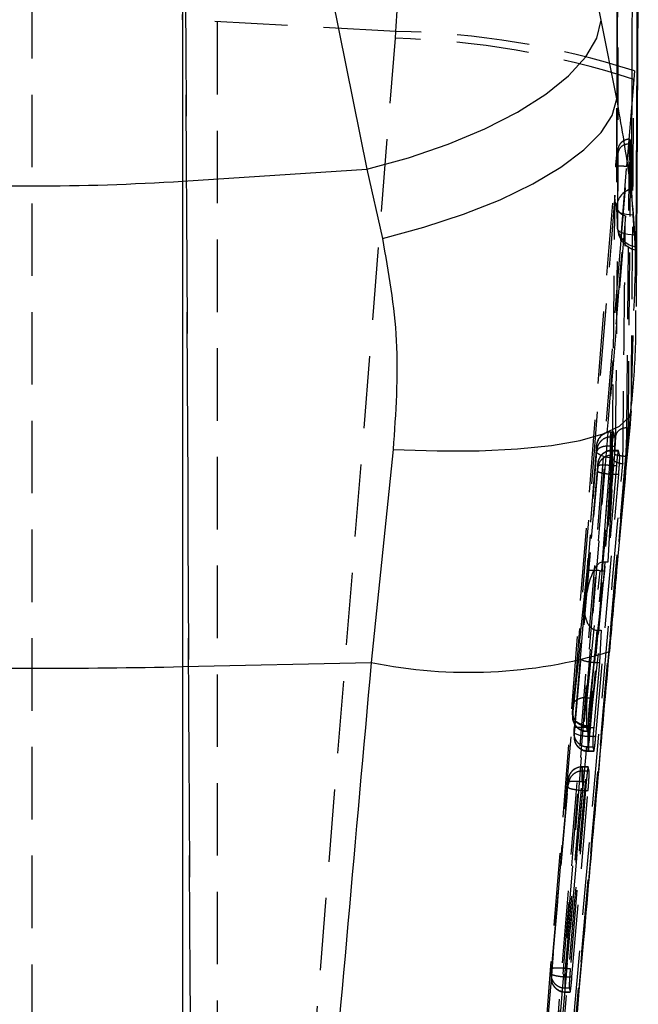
# Model space of a CAD drawing. Extents: x 62 to 368, y 48 to 256.
# Tile 37 of 41: x 196 to 207, y 218 to 235. Entities that reach past the tile are written whole.
import ezdxf

# ---------------------------------------------------------------- set-up
doc = ezdxf.new("R2010")
doc.units = 0
doc.linetypes.add('HIDDEN', pattern=[1.905, 1.27, -0.635])
doc.layers.get('0').update_dxf_attribs({"linetype": 'CONTINUOUS'})

msp = doc.modelspace()

# ---------------------------------------------------------------- linework, layer by layer
at = {"color": 7, "linetype": 'HIDDEN'}
for p, q in [((196.4666, 249.2039), (196.4666, 195.4694)), ((199.0983, 249.2039), (199.3332, 195.7789)), ((199.3332, 197.3948), (199.1375, 241.8524)), ((199.7166, 195.8659), (199.7166, 239.3083)), ((206.7203, 237.5386), (206.703, 231.9899)), ((202.8439, 235.0736), (199.1071, 235.2785)), ((199.1071, 235.2785), (199.1071, 201.3747)), ((202.8345, 234.9523), (202.8439, 235.0736)), ((200.1476, 201.5346), (202.8345, 234.9523)), ((207.022, 234.3811), (207.0095, 234.2287)), ((207.0095, 234.2287), (206.7822, 231.4073)), ((206.9461, 233.1818), (206.9314, 233.1818)), ((206.8902, 228.1268), (206.9353, 233.1019)), ((206.9525, 233.1019), (206.9085, 228.1268)), ((206.9353, 233.1019), (206.9525, 233.1019)), ((205.309, 215.6087), (206.6932, 232.702)), ((206.7822, 231.4073), (206.8875, 232.7055)), ((206.7044, 231.9643), (206.7267, 231.6184)), ((206.7045, 231.9587), (206.7044, 231.9643)), ((206.8621, 231.8431), (204.5425, 203.3592)), ((206.8557, 231.8439), (206.8621, 231.8431)), ((206.9657, 228.4739), (207.0129, 230.1824)), ((206.9666, 228.4212), (206.9657, 228.4739)), ((206.8902, 228.1268), (206.9085, 228.1268)), ((206.606, 228.0485), (206.5892, 228.0458)), ((206.606, 228.0485), (206.606, 228.0485)), ((206.606, 228.0485), (206.6563, 228.0485)), ((206.6582, 228.0517), (206.6062, 228.0517)), ((206.6063, 228.0492), (206.6117, 227.9668)), ((206.6063, 228.0492), (206.6599, 228.0492)), ((206.6117, 227.9668), (206.6117, 227.9668)), ((206.6117, 227.9668), (206.6805, 227.9668)), ((206.6599, 228.0492), (206.6582, 228.0489)), ((206.6805, 227.9668), (206.6599, 228.0492)), ((206.3572, 227.8229), (206.357, 227.823)), ((206.3627, 227.7407), (206.3572, 227.8229)), ((206.61, 227.807), (206.4548, 225.7746)), ((206.5593, 225.7754), (206.6775, 227.807)), ((206.6099, 227.807), (206.61, 227.807)), ((206.61, 227.807), (206.6775, 227.807)), ((206.8776, 227.6223), (204.5584, 201.8645)), ((206.1527, 224.9833), (206.3609, 227.7108)), ((206.3493, 227.7429), (206.1868, 225.6105)), ((206.349, 227.7403), (206.1868, 225.6113)), ((206.4474, 225.6221), (206.5983, 227.6031)), ((206.6115, 227.6031), (206.4974, 225.6221)), ((206.6272, 227.7255), (206.5494, 227.7129)), ((206.5983, 227.6031), (206.6115, 227.6031)), ((206.6272, 227.7255), (206.6272, 227.7255)), ((206.6272, 227.7255), (206.7377, 227.7255)), ((206.74, 227.7297), (206.6274, 227.7297)), ((206.6275, 227.7272), (206.6324, 227.6525)), ((206.6275, 227.7272), (206.7417, 227.7272)), ((206.7417, 227.7272), (206.74, 227.7265)), ((206.7612, 227.6525), (206.7417, 227.7272)), ((206.8713, 227.6223), (206.8777, 227.6223)), ((206.3733, 227.4547), (206.1527, 224.9833)), ((206.3785, 227.5009), (206.3781, 227.5006)), ((206.3834, 227.4263), (206.3785, 227.5009)), ((206.7056, 227.4648), (206.5593, 225.7754)), ((206.6223, 227.4649), (206.6223, 227.4648)), ((206.6223, 227.4648), (206.7056, 227.4648)), ((205.9694, 222.7765), (206.379, 227.3648)), ((206.628, 227.3115), (206.2184, 222.7229)), ((206.3436, 222.7229), (206.745, 227.3115)), ((206.628, 227.3116), (206.628, 227.3115)), ((206.628, 227.3115), (206.745, 227.3115)), ((206.4715, 225.7754), (206.5593, 225.7754)), ((206.1868, 225.6105), (205.9427, 223.2558)), ((206.1868, 225.6114), (205.943, 223.26)), ((206.1916, 223.3971), (206.4224, 225.6231)), ((206.4974, 225.6221), (206.2428, 223.3969)), ((206.4474, 225.6221), (206.4974, 225.6221)), ((205.9438, 223.0954), (206.1449, 225.0382)), ((206.1441, 225.0285), (206.0724, 224.0845)), ((206.1449, 225.0382), (206.0725, 224.0856)), ((206.3654, 224.5788), (206.1928, 222.9116)), ((206.2485, 222.9116), (206.4399, 224.5788)), ((206.327, 224.0152), (206.3698, 224.5788)), ((206.3698, 224.5788), (206.4399, 224.5788)), ((206.4399, 224.5788), (206.4069, 224.0152)), ((206.5836, 224.2053), (206.5811, 224.2329)), ((206.0725, 224.0856), (205.9637, 222.8659)), ((206.2127, 222.8761), (206.3144, 224.0157)), ((206.4069, 224.0152), (206.3083, 222.8761)), ((206.327, 224.0152), (206.4069, 224.0152)), ((206.1917, 223.3969), (206.1916, 223.3971)), ((206.1917, 223.3969), (206.2428, 223.3969)), ((205.935, 223.1268), (205.9408, 223.0387)), ((205.9354, 223.1648), (205.9413, 223.0767)), ((205.9413, 223.0767), (205.9416, 223.0773)), ((205.9588, 222.766), (205.9637, 222.6913)), ((205.9592, 222.804), (205.9641, 222.7294)), ((206.1903, 222.8072), (206.1824, 222.8073)), ((206.1903, 222.8072), (206.1845, 222.8954)), ((206.1845, 222.8954), (206.1845, 222.8954)), ((206.1845, 222.8954), (206.2103, 222.8954)), ((206.1903, 222.8072), (206.2296, 222.8072)), ((206.1904, 222.8047), (206.2312, 222.8047)), ((206.1906, 222.8104), (206.2336, 222.8104)), ((206.1906, 222.8104), (206.1906, 222.8104)), ((206.1928, 222.9116), (206.2485, 222.9116)), ((206.2103, 222.8954), (206.2296, 222.8072)), ((206.2127, 222.8761), (206.2127, 222.8761)), ((206.2127, 222.8761), (206.3083, 222.8761)), ((206.2312, 222.8085), (206.2336, 222.8104)), ((205.9641, 222.7294), (205.9645, 222.7301)), ((206.2184, 222.7229), (206.3436, 222.7229)), ((206.2132, 222.4599), (206.2082, 222.5346)), ((206.2082, 222.5346), (206.2909, 222.5346)), ((206.2132, 222.4599), (206.3082, 222.4599)), ((206.2133, 222.4574), (206.3099, 222.4574)), ((206.2136, 222.4645), (206.3128, 222.4645)), ((206.2909, 222.5346), (206.3082, 222.4599)), ((206.3099, 222.4616), (206.3128, 222.4645)), ((206.1081, 222.1843), (206.1081, 222.1843)), ((206.1081, 222.1843), (206.2088, 222.1843)), ((206.2103, 222.1867), (206.1083, 222.1867)), ((206.1084, 222.1842), (206.113, 222.1142)), ((206.1084, 222.1842), (206.2118, 222.1842)), ((206.113, 222.1142), (206.2274, 222.1142)), ((206.2118, 222.1842), (206.2103, 222.1843)), ((206.2274, 222.1142), (206.2118, 222.1842)), ((205.8542, 221.9116), (205.5622, 218.6411)), ((205.8112, 218.6514), (206.1032, 221.9217)), ((205.864, 221.8879), (205.8593, 221.9578)), ((206.1775, 221.9217), (205.8975, 218.6512)), ((206.1032, 221.9217), (206.1032, 221.9217)), ((206.1032, 221.9217), (206.1775, 221.9217)), ((205.5676, 218.5563), (205.8596, 221.8265)), ((206.1086, 221.7732), (205.8167, 218.5027)), ((205.9269, 218.5027), (206.21, 221.7732)), ((206.1086, 221.7732), (206.1086, 221.7732)), ((206.1086, 221.7732), (206.21, 221.7732)), ((205.8112, 218.6512), (205.8112, 218.6514)), ((205.8112, 218.6512), (205.8975, 218.6512)), ((205.5573, 218.5412), (205.5619, 218.4712)), ((205.5578, 218.5792), (205.5624, 218.5093)), ((205.5624, 218.5093), (205.5627, 218.5096)), ((205.8167, 218.5027), (205.9269, 218.5027)), ((205.8167, 218.5027), (205.8167, 218.5027)), ((205.8068, 218.3098), (205.8792, 218.3098)), ((205.8792, 218.3098), (205.893, 218.2398)), ((205.8114, 218.2398), (205.893, 218.2398)), ((205.8115, 218.2372), (205.8945, 218.2372)), ((205.8117, 218.2421), (205.8966, 218.2421)), ((205.8945, 218.2407), (205.8966, 218.2421))]:
    msp.add_line(p, q, dxfattribs=at)
at = {"color": 7, "linetype": 'CONTINUOUS'}
for p, q in [((199.1104, 232.4497), (199.1104, 243.1286)), ((200.2374, 243.0484), (202.3317, 232.6565)), ((207.0582, 230.2512), (207.0886, 235.9852)), ((206.7132, 233.89), (206.4386, 235.2674)), ((199.1104, 232.4497), (202.3317, 232.6565)), ((202.3317, 232.6565), (202.6064, 231.4465)), ((199.1104, 223.9418), (199.1104, 232.4497)), ((207.0247, 231.5038), (207.0005, 231.8541)), ((207.0481, 231.3005), (207.0473, 231.2547)), ((207.0129, 230.1824), (207.0148, 230.2522)), ((202.7949, 227.7471), (202.4099, 224.0162)), ((199.1104, 223.9418), (202.4099, 224.0162)), ((199.1104, 199.2037), (199.1104, 223.9418))]:
    msp.add_line(p, q, dxfattribs=at)
at = {"color": 7, "linetype": 'CONTINUOUS', "flags": 128}
for points in [[(206.4386, 235.2674), (204.5902, 244.4388), (204.3441, 245.6592)], [(206.9758, 232.3132), (206.9769, 232.7389), (206.9816, 234.4687), (206.9902, 237.861)], [(207.0717, 236.8449), (207.07, 236.4154), (207.0628, 234.6855), (207.0481, 231.3005)], [(202.3317, 232.6565), (203.0635, 232.857), (203.7582, 233.0946), (204.4, 233.3639), (204.9741, 233.6588), (205.4674, 233.9724), (205.8685, 234.2975), (206.1682, 234.6268), (206.3597, 234.9525), (206.4386, 235.2674)], [(202.6064, 231.4465), (203.3349, 231.6406), (204.0268, 231.8679), (204.6664, 232.1231), (205.2392, 232.4005), (205.7321, 232.6938), (206.1339, 232.9963), (206.4356, 233.301), (206.6301, 233.6012), (206.7132, 233.89)]]:
    msp.add_lwpolyline(points, dxfattribs=at)
at = {"color": 7, "linetype": 'HIDDEN', "flags": 128}
for points in [[(206.7222, 237.5103), (206.7209, 237.078), (206.7155, 235.3487), (206.7044, 231.9643)], [(206.7267, 231.6184), (206.7284, 232.0507), (206.735, 233.78), (206.7473, 237.1606)], [(207.0005, 231.8541), (206.9381, 231.8575), (206.8802, 231.8645), (206.8286, 231.8748), (206.7846, 231.8882), (206.7493, 231.9043), (206.7238, 231.9227), (206.7087, 231.9428), (206.7045, 231.9587)], [(207.0247, 231.5038), (206.9621, 231.5082), (206.9041, 231.516), (206.8522, 231.5271), (206.8079, 231.5412), (206.7724, 231.5578), (206.7466, 231.5766), (206.7312, 231.597), (206.7267, 231.6184)], [(206.7822, 231.4073), (206.727, 230.7264), (206.2042, 224.2779), (205.5017, 215.612)], [(206.5983, 227.6031), (206.5478, 227.6085), (206.4995, 227.6186), (206.4552, 227.6329), (206.4168, 227.6509), (206.386, 227.6718), (206.3639, 227.6947), (206.3515, 227.7188), (206.3493, 227.7429)], [(205.9496, 222.9879), (205.942, 223.0254), (205.9413, 223.0767)], [(205.9438, 223.0954), (205.9468, 223.0627), (205.9597, 223.0303), (205.9821, 222.9998), (206.013, 222.9722), (206.0512, 222.9488), (206.0951, 222.9304), (206.1429, 222.9178), (206.1928, 222.9116)]]:
    msp.add_lwpolyline(points, dxfattribs=at)
at = {"color": 8, "linetype": 'CONTINUOUS', "flags": 128}
msp.add_lwpolyline([(202.7949, 227.7471), (203.5678, 227.7214), (204.2993, 227.7249), (204.9713, 227.7576), (205.567, 227.8187), (206.0715, 227.9066), (206.4721, 228.0192), (206.759, 228.1536), (206.9249, 228.3064), (206.9666, 228.4212)], dxfattribs=at)
at = {"color": 7, "linetype": 'HIDDEN'}
for centre, radius, start, end in [((202.563, 220.4301), 14.6462, 72.27536, 88.90125), ((202.4566, 220.3646), 14.5926, 71.82025, 88.51619), ((207.0524, 231.9736), 0.3481, 102.71293, 181.5418), ((207.1094, 231.9886), 0.406, 179.80607, 184.21992), ((207.0914, 231.6657), 0.3678, 187.38835, 263.24289), ((207.1321, 231.6366), 0.406, 183.16745, 257.58317), ((206.6057, 227.7997), 0.2495, 89.86321, 174.66834), ((206.6269, 227.4777), 0.2495, 89.86128, 174.66817), ((206.2059, 223.2698), 0.5471, 244.38503, 271.30975), ((206.2117, 222.7083), 0.2484, 175.13904, 270.33977), ((206.2127, 222.7133), 0.2488, 176.12151, 270.18733), ((206.1078, 221.9347), 0.2495, 89.87009, 174.67755), ((205.8099, 218.4882), 0.2484, 175.13702, 270.33726), ((205.8114, 218.4914), 0.2493, 175.812, 270.0825)]:
    msp.add_arc(centre, radius, start, end, dxfattribs=at)
at = {"color": 7, "linetype": 'CONTINUOUS'}
for centre, radius, start, end in [((196.4666, 273.8662), 41.5008, 266.34752, 273.65248), ((196.4666, 341.921), 118.0089, 268.716275, 271.283725)]:
    msp.add_arc(centre, radius, start, end, dxfattribs=at)
at = {"color": 8, "linetype": 'CONTINUOUS'}
msp.add_arc((204.123, 232.3576), 8.5155, 258.39404, 286.79498, dxfattribs=at)
at = {"color": 7, "linetype": 'HIDDEN'}
for centre, major_axis, ratio, start_param, end_param in [((196.4666, 234.0376), (0.8299, 18.4044), 0.1405287, 4.786201, 5.2543885), ((206.6016, 227.7496), (0.0045, 0.3021), 0.0033892, 6.1518548, 6.4294556), ((206.6229, 227.428), (0.0045, 0.3017), 0.003368, 6.1509795, 6.4514581), ((206.4017, 224.9617), (0.0673, 0.813), 0.3063841, 0.056491, 1.5696027), ((206.4401, 225.3919), (0.0542, 0.382), 0.6468348, 0.0914995, 0.1575362), ((206.4358, 225.5889), (0.249, -0.0224), 0.1316893, 1.6364289, 3.1656024), ((206.4538, 225.8248), (0.2504, 0.015), 0.8075048, 4.5386936, 4.6384654), ((206.3939, 225.0166), (0.0392, 0.4373), 0.5693413, 1.5724788, 3.1844641), ((206.3216, 224.064), (0.2492, -0.0206), 0.1947444, 3.1205604, 4.69971), ((205.9461, 223.1308), (0.0047, 0.0545), 0.0195116, 3.3331998, 4.0077497), ((206.1946, 223.1037), (0.0042, 0.299), 0.0032207, 3.0078167, 3.3375006), ((206.2175, 222.7558), (0.0042, 0.2985), 0.0031921, 3.0064133, 3.361309), ((206.1034, 221.8801), (0.0049, 0.3066), 0.0036255, 6.1576253, 6.4070541), ((205.8543, 221.9017), (0.0049, 0.0566), 0.0195116, 6.1576566, 6.4004524), ((205.8158, 218.5366), (0.0043, 0.2993), 0.0032386, 3.0086302, 3.3218079)]:
    msp.add_ellipse(centre, major_axis=major_axis, ratio=ratio, start_param=start_param, end_param=end_param, dxfattribs=at)
for points, knots in [([(202.8439, 235.0736), (202.8695, 235.556), (202.9208, 236.5208), (202.9127, 237.9668), (202.8391, 239.4057), (202.7195, 240.3409), (202.6597, 240.8085)], [0, 0, 0, 0, 0.2461305, 0.4922513, 0.7461291, 1, 1, 1, 1]), ([(206.9657, 228.4739), (206.9745, 229.5867), (206.9897, 231.5061), (207.0036, 233.4231), (207.0095, 234.2287)], [0, 0, 0, 0, 0.5797188, 1, 1, 1, 1]), ([(206.9323, 233.1807), (206.9301, 233.181), (206.9045, 233.1854), (206.8589, 233.1707), (206.8074, 233.1425), (206.7724, 233.1076), (206.7505, 233.0736), (206.7383, 233.0449), (206.7315, 233.0226), (206.7248, 232.9931), (206.7174, 232.9456), (206.7065, 232.8531), (206.6977, 232.7595), (206.6935, 232.7071), (206.6925, 232.6953)], [0, 0, 0, 0, 0.0090509, 0.1080006, 0.1872922, 0.2546121, 0.3121722, 0.3593335, 0.3987166, 0.4512579, 0.5949104, 0.7812535, 0.9508443, 1, 1, 1, 1]), ([(206.9353, 233.1022), (206.9352, 233.1284), (206.9349, 233.1809), (206.9304, 233.1877), (206.9236, 233.1383), (206.9158, 233.0465), (206.9105, 232.9662), (206.9083, 232.9335)], [0, 0, 0, 0, 0.2132143, 0.4270623, 0.6401406, 0.8536908, 1, 1, 1, 1]), ([(206.9083, 232.9335), (206.9111, 232.96), (206.9191, 233.0345), (206.9318, 233.1305), (206.939, 233.1605), (206.9427, 233.1754)], [0, 0, 0, 0, 0.2160028, 0.608255, 1, 1, 1, 1]), ([(206.9461, 233.1744), (206.9476, 233.1756), (206.9518, 233.1792), (206.9528, 233.1397), (206.9526, 233.1058), (206.9525, 233.1021)], [0, 0, 0, 0, 0.3244454, 0.925792, 1, 1, 1, 1]), ([(206.7331, 232.9458), (206.7325, 232.8738), (206.7294, 232.5134), (206.7161, 230.9998), (206.7017, 229.4142), (206.6894, 228.1169), (206.6881, 227.9727)], [0, 0, 0, 0, 0.0434774, 0.2173878, 0.9130278, 1, 1, 1, 1]), ([(206.6932, 232.702), (206.6934, 232.7045), (206.6965, 232.7426), (206.703, 232.8154), (206.7126, 232.9045), (206.7214, 232.968), (206.7282, 232.998), (206.7327, 232.994), (206.733, 232.9619), (206.7331, 232.9458)], [0, 0, 0, 0, 0.0114472, 0.1767917, 0.3419302, 0.5066675, 0.6709843, 0.8358278, 1, 1, 1, 1]), ([(206.9353, 233.1023), (206.9102, 233.1), (206.86, 233.0955), (206.7954, 233.06), (206.7479, 233.0087), (206.738, 232.9667), (206.7331, 232.9457)], [0, 0, 0, 0, 0.2500034, 0.4999996, 0.7500006, 1, 1, 1, 1]), ([(206.8875, 232.7055), (206.8927, 232.767), (206.8995, 232.8473), (206.9066, 232.9172), (206.9083, 232.9335)], [0, 0, 0, 0, 0.76571913, 1, 1, 1, 1]), ([(206.8875, 232.7055), (206.8676, 232.7069), (206.8253, 232.7098), (206.7671, 232.7114), (206.7266, 232.7106), (206.698, 232.7077), (206.6951, 232.7042), (206.6932, 232.702)], [0, 0, 0, 0, 0.1889579, 0.40281, 0.6180382, 0.7591401, 1, 1, 1, 1]), ([(206.6803, 232.2062), (206.2837, 227.3439), (205.495, 217.6753), (204.7121, 208.0062), (204.3229, 203.1996)], [0, 0, 0, 0, 0.502896, 1, 1, 1, 1]), ([(206.6356, 227.6167), (206.6364, 227.6888), (206.64, 228.0492), (206.6554, 229.5789), (206.6692, 231.0367), (206.6803, 232.2062)], [0, 0, 0, 0, 0.0471123, 0.2355614, 1, 1, 1, 1]), ([(206.8557, 231.8439), (206.8428, 231.8471), (206.8136, 231.8542), (206.7688, 231.8883), (206.7181, 231.9583), (206.6832, 232.0689), (206.6777, 232.1589), (206.6803, 232.2053), (206.6803, 232.2062)], [0, 0, 0, 0, 0.0844762, 0.191493, 0.3607189, 0.6670558, 0.99349, 1, 1, 1, 1]), ([(204.5409, 203.3592), (204.925, 208.1012), (205.694, 217.5958), (206.4672, 227.0906), (206.8557, 231.8433), (206.8557, 231.8439)], [0, 0, 0, 0, 0.4994087, 0.9999388, 1, 1, 1, 1]), ([(206.8186, 227.498), (206.819, 227.538), (206.8224, 227.8662), (206.8374, 229.3146), (206.8512, 230.723), (206.8621, 231.8431)], [0, 0, 0, 0, 0.027574, 0.2266558, 1, 1, 1, 1]), ([(206.5811, 224.2329), (206.6443, 224.9433), (206.7708, 226.366), (206.9007, 227.7707), (206.9657, 228.4739)], [0, 0, 0, 0, 0.4993448, 1, 1, 1, 1]), ([(206.8902, 228.1268), (206.8652, 228.1246), (206.8152, 228.1202), (206.7508, 228.0854), (206.7032, 228.0348), (206.6931, 227.9934), (206.6881, 227.9727)], [0, 0, 0, 0, 0.2500038, 0.5000014, 0.7500026, 1, 1, 1, 1]), ([(206.8714, 227.6246), (206.8714, 227.6246), (206.8738, 227.6764), (206.8797, 227.7837), (206.8859, 227.9402), (206.8892, 228.0569), (206.8902, 228.1089), (206.8902, 228.1268), (206.8902, 228.1268)], [0, 0, 0, 0, 0.000103, 0.2685876, 0.5417528, 0.8434144, 0.9998915, 1, 1, 1, 1]), ([(206.9085, 228.1268), (206.9077, 228.0939), (206.9062, 228.0282), (206.898, 227.8825), (206.8879, 227.7416), (206.8803, 227.6529), (206.8777, 227.6227)], [0, 0, 0, 0, 0.272322, 0.5446275, 0.8445767, 1, 1, 1, 1]), ([(206.5081, 228.029), (206.4938, 228.023), (206.4606, 228.0091), (206.4212, 227.9725), (206.3905, 227.9312), (206.3726, 227.8934), (206.3648, 227.868), (206.3621, 227.8562), (206.3617, 227.8546)], [0, 0, 0, 0, 0.195399, 0.451218, 0.6669785, 0.8434272, 0.978614, 1, 1, 1, 1]), ([(206.6117, 227.9668), (206.5836, 227.9641), (206.5273, 227.9585), (206.4525, 227.9157), (206.3956, 227.8528), (206.3726, 227.7969), (206.3648, 227.759), (206.3635, 227.748), (206.3627, 227.7407)], [0, 0, 0, 0, 0.2274806, 0.4549651, 0.6824556, 0.9099478, 0.9392186, 1, 1, 1, 1]), ([(206.5983, 227.6031), (206.5983, 227.6031), (206.5988, 227.6329), (206.5995, 227.6993), (206.6012, 227.8027), (206.6028, 227.8996), (206.6044, 227.9797), (206.6053, 228.0284), (206.606, 228.0455), (206.606, 228.0485), (206.606, 228.0485)], [0, 0, 0, 0, 0.0001028, 0.1765022, 0.3522548, 0.5263038, 0.7002943, 0.8755029, 0.9998964, 1, 1, 1, 1]), ([(206.6117, 227.9668), (206.6117, 227.9668), (206.6117, 227.9594), (206.6117, 227.9508), (206.6113, 227.9171), (206.6108, 227.8754), (206.6103, 227.8314), (206.6099, 227.807), (206.6099, 227.807)], [0, 0, 0, 0, 0.0002117, 0.3162223, 0.4499289, 0.7125404, 0.9997946, 1, 1, 1, 1]), ([(206.6563, 228.0485), (206.6542, 228.0397), (206.6499, 228.0222), (206.6412, 227.9554), (206.6318, 227.8673), (206.6227, 227.7652), (206.6158, 227.6733), (206.6127, 227.6226), (206.6115, 227.6031)], [0, 0, 0, 0, 0.1781132, 0.3562151, 0.5345171, 0.7124706, 0.8896038, 1, 1, 1, 1]), ([(206.6881, 227.9727), (206.6879, 227.9618), (206.6873, 227.9298), (206.6838, 227.8584), (206.6775, 227.7619), (206.672, 227.6967), (206.6692, 227.6642)], [0, 0, 0, 0, 0.1561956, 0.45714072, 0.72973145, 1, 1, 1, 1]), ([(206.6775, 227.807), (206.6787, 227.8285), (206.6813, 227.879), (206.6829, 227.9408), (206.6813, 227.958), (206.6805, 227.9668)], [0, 0, 0, 0, 0.2632326, 0.6197619, 1, 1, 1, 1]), ([(206.3597, 227.8428), (206.3589, 227.8383), (206.3566, 227.8257), (206.3547, 227.8052), (206.352, 227.7766), (206.3501, 227.7551), (206.3493, 227.7441), (206.349, 227.7407)], [0, 0, 0, 0, 0.17199546, 0.48599942, 0.6949372, 0.90585231, 1, 1, 1, 1]), ([(206.357, 227.823), (206.3568, 227.822), (206.3564, 227.8195), (206.3553, 227.8103), (206.3538, 227.7957), (206.3522, 227.7783), (206.3506, 227.7597), (206.3497, 227.7485), (206.3493, 227.7429)], [0, 0, 0, 0, 0.1172642, 0.2992132, 0.4774768, 0.6526139, 0.8269725, 1, 1, 1, 1]), ([(206.369, 227.8731), (206.3665, 227.8677), (206.3609, 227.8559), (206.3587, 227.8386), (206.3574, 227.8272), (206.357, 227.823)], [0, 0, 0, 0, 0.3397619, 0.750085, 1, 1, 1, 1]), ([(206.6099, 227.807), (206.5784, 227.8072), (206.5155, 227.8075), (206.435, 227.7869), (206.3768, 227.7539), (206.3662, 227.7252), (206.3609, 227.7108)], [0, 0, 0, 0, 0.2499998, 0.4999971, 0.7500011, 1, 1, 1, 1]), ([(206.6692, 227.6642), (206.1397, 221.7048), (205.3767, 213.1187), (204.5945, 204.5345), (204.3552, 201.9085)], [0, 0, 0, 0, 0.6940825, 1, 1, 1, 1]), ([(204.3781, 202.3055), (204.7585, 206.5301), (205.518, 214.9665), (206.2635, 223.4043), (206.6356, 227.6167)], [0, 0, 0, 0, 0.50076016, 1, 1, 1, 1]), ([(204.5574, 201.8651), (204.7967, 204.4914), (205.5789, 213.0761), (206.3418, 221.6626), (206.8713, 227.6223)], [0, 0, 0, 0, 0.3059263, 1, 1, 1, 1]), ([(206.3609, 227.7108), (206.3612, 227.7151), (206.3618, 227.7234), (206.3623, 227.7312), (206.3627, 227.7375), (206.3627, 227.7394), (206.3627, 227.7407)], [0, 0, 0, 0, 0.2796676, 0.5468797, 0.6841701, 1, 1, 1, 1]), ([(206.6277, 227.7285), (206.6252, 227.7289), (206.5942, 227.7341), (206.5391, 227.7164), (206.4764, 227.6827), (206.4337, 227.6408), (206.4066, 227.5997), (206.3902, 227.5622), (206.3846, 227.5389), (206.3821, 227.5283)], [0, 0, 0, 0, 0.021563, 0.2738319, 0.4756331, 0.6455907, 0.7882772, 0.9035929, 1, 1, 1, 1]), ([(206.3834, 227.4263), (206.3894, 227.4565), (206.4015, 227.517), (206.4601, 227.5911), (206.5397, 227.6425), (206.6015, 227.6492), (206.6324, 227.6525)], [0, 0, 0, 0, 0.249996, 0.5000007, 0.7500027, 1, 1, 1, 1]), ([(206.6223, 227.4648), (206.6223, 227.4649), (206.6229, 227.501), (206.624, 227.5702), (206.6255, 227.6535), (206.6265, 227.706), (206.6272, 227.7195), (206.6272, 227.7255), (206.6272, 227.7255)], [0, 0, 0, 0, 0.000156, 0.2838543, 0.5500407, 0.8122245, 0.9998428, 1, 1, 1, 1]), ([(206.6324, 227.6525), (206.6324, 227.6525), (206.6324, 227.6514), (206.6325, 227.6449), (206.6323, 227.6167), (206.6315, 227.55), (206.6303, 227.4625), (206.6291, 227.379), (206.6283, 227.3295), (206.628, 227.3116)], [0, 0, 0, 0, 0.0001029, 0.0475843, 0.2592411, 0.4722069, 0.6880012, 0.8870679, 1, 1, 1, 1]), ([(206.6356, 227.6167), (206.6356, 227.6163), (206.6352, 227.6139), (206.6338, 227.5996), (206.6411, 227.5748), (206.6712, 227.5444), (206.7141, 227.521), (206.7644, 227.5047), (206.8014, 227.5002), (206.8186, 227.498)], [0, 0, 0, 0, 0.0086924, 0.0491801, 0.2890658, 0.49653, 0.677746, 0.8499679, 1, 1, 1, 1]), ([(206.8713, 227.6234), (206.8454, 227.626), (206.7936, 227.6312), (206.7278, 227.6422), (206.6807, 227.6538), (206.673, 227.6605), (206.6692, 227.6638)], [0, 0, 0, 0, 0.2500001, 0.5000003, 0.7499985, 1, 1, 1, 1]), ([(206.7377, 227.7255), (206.7355, 227.7163), (206.7311, 227.6981), (206.7221, 227.6308), (206.7133, 227.5498), (206.7079, 227.4905), (206.7056, 227.4648)], [0, 0, 0, 0, 0.2655929, 0.5311686, 0.797041, 1, 1, 1, 1]), ([(206.745, 227.3115), (206.7479, 227.346), (206.7536, 227.4148), (206.7597, 227.5121), (206.7631, 227.5903), (206.7634, 227.6371), (206.7618, 227.6482), (206.7612, 227.6525)], [0, 0, 0, 0, 0.215551, 0.4311329, 0.6460396, 0.8606397, 1, 1, 1, 1]), ([(206.8713, 227.623), (206.8713, 227.6235), (206.8714, 227.624), (206.8714, 227.6246), (206.8714, 227.6246)], [0, 0, 0, 0, 0.9609232, 1, 1, 1, 1]), ([(204.5958, 202.5159), (204.5972, 202.5314), (204.6469, 203.082), (204.8893, 205.7726), (205.634, 214.084), (206.3208, 221.8612), (206.8186, 227.498)], [0, 0, 0, 0, 0.00186925, 0.06612313, 0.3231391, 1, 1, 1, 1]), ([(206.3806, 227.52), (206.3802, 227.5176), (206.3781, 227.5059), (206.3763, 227.4877), (206.3742, 227.4645), (206.3733, 227.4554)], [0, 0, 0, 0, 0.1324398, 0.6550319, 1, 1, 1, 1]), ([(206.3781, 227.5006), (206.378, 227.4996), (206.3776, 227.4971), (206.3765, 227.4879), (206.375, 227.4732), (206.3739, 227.461), (206.3733, 227.4547)], [0, 0, 0, 0, 0.1876703, 0.4528515, 0.7181873, 1, 1, 1, 1]), ([(206.6223, 227.4649), (206.5895, 227.4673), (206.5239, 227.4721), (206.4413, 227.4719), (206.3838, 227.4664), (206.3768, 227.4586), (206.3733, 227.4547)], [0, 0, 0, 0, 0.2499999, 0.4999996, 0.7500018, 1, 1, 1, 1]), ([(206.4008, 227.5755), (206.3937, 227.5611), (206.3818, 227.5373), (206.3792, 227.511), (206.3781, 227.5006)], [0, 0, 0, 0, 0.6056227, 1, 1, 1, 1]), ([(206.379, 227.3648), (206.3793, 227.368), (206.3801, 227.3768), (206.3813, 227.3918), (206.3825, 227.4076), (206.3832, 227.4197), (206.3834, 227.4249), (206.3834, 227.4261), (206.3834, 227.4263)], [0, 0, 0, 0, 0.1105732, 0.3081732, 0.5231481, 0.7380922, 0.9552029, 1, 1, 1, 1]), ([(206.379, 227.3648), (206.383, 227.3603), (206.3909, 227.3514), (206.4486, 227.3359), (206.5306, 227.3215), (206.5955, 227.3149), (206.628, 227.3116)], [0, 0, 0, 0, 0.2500011, 0.4999999, 0.7500011, 1, 1, 1, 1]), ([(204.4527, 200.6075), (204.615, 202.37), (205.3402, 210.2458), (206.0388, 218.1205), (206.5811, 224.2329)], [0, 0, 0, 0, 0.22378, 1, 1, 1, 1]), ([(206.1916, 223.3971), (206.1636, 223.3969), (206.1075, 223.3967), (206.033, 223.373), (205.9762, 223.3351), (205.9533, 223.2998), (205.9447, 223.2729), (205.9436, 223.2632), (205.9427, 223.2558)], [0, 0, 0, 0, 0.2205133, 0.4410292, 0.6615358, 0.8820508, 0.9098974, 1, 1, 1, 1]), ([(206.1845, 222.8954), (206.1845, 222.8954), (206.1845, 222.8964), (206.1844, 222.9042), (206.1846, 222.933), (206.1853, 222.9883), (206.1862, 223.0553), (206.1873, 223.1325), (206.1889, 223.2365), (206.1904, 223.3275), (206.1913, 223.3778), (206.1917, 223.3969), (206.1917, 223.3969)], [0, 0, 0, 0, 0.0000935, 0.037118, 0.193809, 0.353324, 0.4134472, 0.5705959, 0.7276545, 0.8832391, 0.999909, 1, 1, 1, 1]), ([(206.2428, 223.3969), (206.2398, 223.3684), (206.2338, 223.3114), (206.2247, 223.2071), (206.217, 223.1036), (206.2115, 223.0105), (206.2087, 222.9393), (206.2089, 222.9053), (206.21, 222.8974), (206.2103, 222.8954)], [0, 0, 0, 0, 0.158549, 0.317103, 0.4751441, 0.6324523, 0.7892824, 0.9461176, 1, 1, 1, 1]), ([(206.1845, 222.8954), (206.1563, 222.8981), (206.1001, 222.9036), (206.0253, 222.9462), (205.9684, 223.009), (205.9398, 223.0786), (205.9334, 223.132), (205.935, 223.1575), (205.9354, 223.1648)], [0, 0, 0, 0, 0.20322143, 0.4064428, 0.60966129, 0.81288681, 0.94627002, 1, 1, 1, 1]), ([(205.943, 223.2601), (205.9422, 223.2521), (205.9407, 223.2372), (205.9385, 223.2112), (205.9365, 223.1866), (205.9348, 223.1639), (205.9348, 223.1467), (205.9348, 223.1363)], [0, 0, 0, 0, 0.1912789, 0.3590408, 0.5348165, 0.7219753, 1, 1, 1, 1]), ([(205.9427, 223.2558), (205.9423, 223.2521), (205.9414, 223.2434), (205.9399, 223.2267), (205.9382, 223.2079), (205.9372, 223.194), (205.9363, 223.1818), (205.9356, 223.1717), (205.9354, 223.1663), (205.9354, 223.165), (205.9354, 223.1648)], [0, 0, 0, 0, 0.1170722, 0.2732968, 0.4292489, 0.5851943, 0.6452258, 0.8061976, 0.9670714, 1, 1, 1, 1]), ([(205.9416, 223.0773), (205.9412, 223.0671), (205.9401, 223.0424), (205.9475, 222.9904), (205.9747, 222.9246), (206.0316, 222.8619), (206.1063, 222.8191), (206.1625, 222.8133), (206.1906, 222.8104)], [0, 0, 0, 0, 0.07534591, 0.18358432, 0.38769955, 0.59179526, 0.79589618, 1, 1, 1, 1]), ([(205.9407, 223.0398), (205.9435, 223.0192), (205.9506, 222.9666), (205.9922, 222.8933), (206.0617, 222.8354), (206.1312, 222.8054), (206.1757, 222.808), (206.1904, 222.8088)], [0, 0, 0, 0, 0.1657729, 0.4224461, 0.6464425, 0.8834602, 1, 1, 1, 1]), ([(205.9636, 222.8661), (205.9633, 222.8627), (205.9623, 222.851), (205.9606, 222.8303), (205.9589, 222.8056), (205.9578, 222.7868), (205.9586, 222.7679), (205.959, 222.763), (205.959, 222.7625), (205.959, 222.7626), (205.9589, 222.7633), (205.9589, 222.7645), (205.9588, 222.7654), (205.9588, 222.7659)], [0, 0, 0, 0, 0.0809144, 0.2728732, 0.4809503, 0.7890052, 0.918298, 0.9398639, 0.950169, 0.9594509, 0.9700186, 0.9858369, 1, 1, 1, 1]), ([(205.9592, 222.804), (205.9588, 222.7959), (205.9572, 222.7704), (205.9638, 222.7171), (205.9922, 222.6482), (206.0491, 222.5854), (206.1239, 222.5427), (206.1801, 222.5373), (206.2082, 222.5346)], [0, 0, 0, 0, 0.0590267, 0.1871349, 0.3903503, 0.5935661, 0.7967867, 1, 1, 1, 1]), ([(205.9637, 222.8659), (205.9633, 222.8622), (205.9625, 222.8523), (205.9612, 222.8364), (205.9602, 222.8236), (205.9595, 222.8133), (205.9592, 222.8067), (205.9592, 222.8047), (205.9592, 222.804)], [0, 0, 0, 0, 0.1282799, 0.342855, 0.557378, 0.6510775, 0.8702907, 1, 1, 1, 1]), ([(205.9637, 222.8659), (205.9653, 222.8686), (205.9686, 222.8743), (206.0001, 222.8805), (206.054, 222.8835), (206.1287, 222.8824), (206.1847, 222.8782), (206.2127, 222.8761)], [0, 0, 0, 0, 0.1723319, 0.3593976, 0.5729312, 0.7864657, 1, 1, 1, 1]), ([(205.9645, 222.7301), (205.9647, 222.7313), (205.9652, 222.7341), (205.9663, 222.7438), (205.9678, 222.7586), (205.9689, 222.7705), (205.9694, 222.7765)], [0, 0, 0, 0, 0.1819461, 0.4566163, 0.7275044, 1, 1, 1, 1]), ([(206.2083, 222.5346), (206.2083, 222.5346), (206.2083, 222.5372), (206.2082, 222.5506), (206.2086, 222.585), (206.2092, 222.6415), (206.2102, 222.7123), (206.2115, 222.8004), (206.2124, 222.8556), (206.2127, 222.8761), (206.2127, 222.8761)], [0, 0, 0, 0, 0.00012609, 0.13168884, 0.34648224, 0.43940809, 0.65417541, 0.87034716, 0.99987389, 1, 1, 1, 1]), ([(206.2336, 222.8104), (206.2357, 222.8201), (206.2398, 222.8392), (206.2456, 222.8876), (206.2485, 222.9116)], [0, 0, 0, 0, 0.503542, 1, 1, 1, 1]), ([(206.3083, 222.8761), (206.3054, 222.8416), (206.2997, 222.7727), (206.2934, 222.6753), (206.2898, 222.597), (206.2891, 222.5501), (206.2904, 222.5389), (206.2909, 222.5346)], [0, 0, 0, 0, 0.21573, 0.4314767, 0.6466442, 0.8615589, 1, 1, 1, 1]), ([(205.9636, 222.6926), (205.9671, 222.6687), (205.9744, 222.6186), (206.0148, 222.5479), (206.0788, 222.4913), (206.15, 222.4591), (206.1966, 222.4608), (206.2133, 222.4614)], [0, 0, 0, 0, 0.1915543, 0.4023793, 0.6312372, 0.867429, 1, 1, 1, 1]), ([(206.2184, 222.7229), (206.2184, 222.7228), (206.2179, 222.6888), (206.2168, 222.6224), (206.2153, 222.5394), (206.2143, 222.487), (206.2136, 222.47), (206.2136, 222.4645), (206.2136, 222.4645)], [0, 0, 0, 0, 0.0001618, 0.2767752, 0.5489187, 0.8209779, 0.999837, 1, 1, 1, 1]), ([(206.3128, 222.4645), (206.315, 222.4753), (206.3195, 222.497), (206.3285, 222.5685), (206.3369, 222.6477), (206.3418, 222.7022), (206.3436, 222.7229)], [0, 0, 0, 0, 0.2767225, 0.5534297, 0.8303516, 1, 1, 1, 1]), ([(206.113, 222.1142), (206.0821, 222.1108), (206.0202, 222.1042), (205.9407, 222.0528), (205.8821, 221.9787), (205.87, 221.9182), (205.864, 221.8879)], [0, 0, 0, 0, 0.2500026, 0.5000058, 0.7500081, 1, 1, 1, 1]), ([(206.0085, 222.1628), (205.9974, 222.1586), (205.9669, 222.147), (205.9286, 222.113), (205.896, 222.0717), (205.8758, 222.0322), (205.8685, 222.0068), (205.8651, 221.9952)], [0, 0, 0, 0, 0.1540931, 0.4247088, 0.6534114, 0.8415664, 1, 1, 1, 1]), ([(206.1081, 222.1843), (206.0791, 222.1837), (206.0464, 222.1829), (206.019, 222.1673), (206.0159, 222.1655)], [0, 0, 0, 0, 0.8854143, 1, 1, 1, 1]), ([(206.1032, 221.9217), (206.1032, 221.9217), (206.1036, 221.9465), (206.1042, 221.9873), (206.1054, 222.0554), (206.1066, 222.1209), (206.1075, 222.1674), (206.1081, 222.1814), (206.1081, 222.1843), (206.1081, 222.1843)], [0, 0, 0, 0, 0.0001507, 0.1883036, 0.3127105, 0.5699028, 0.8233231, 0.9998493, 1, 1, 1, 1]), ([(206.113, 222.1142), (206.113, 222.1142), (206.113, 222.1129), (206.113, 222.1067), (206.1128, 222.0782), (206.1121, 222.0116), (206.1109, 221.924), (206.1096, 221.8405), (206.1089, 221.7911), (206.1086, 221.7732)], [0, 0, 0, 0, 0.0000952, 0.04778891, 0.2595274, 0.47238899, 0.68823489, 0.88736404, 1, 1, 1, 1]), ([(206.2088, 222.1843), (206.2069, 222.1766), (206.2031, 222.1612), (206.1947, 222.0975), (206.1858, 222.0152), (206.1801, 221.9517), (206.1775, 221.9217)], [0, 0, 0, 0, 0.2567969, 0.5135861, 0.7706736, 1, 1, 1, 1]), ([(206.21, 221.7732), (206.2128, 221.8076), (206.2185, 221.8764), (206.2248, 221.9738), (206.2285, 222.0519), (206.2292, 222.0988), (206.2279, 222.1098), (206.2274, 222.1142)], [0, 0, 0, 0, 0.2155366, 0.4310887, 0.6460607, 0.8607761, 1, 1, 1, 1]), ([(205.8591, 221.9579), (205.8589, 221.9571), (205.8586, 221.955), (205.8576, 221.9466), (205.8564, 221.9351), (205.8552, 221.9232), (205.8546, 221.916), (205.8542, 221.9116)], [0, 0, 0, 0, 0.173694, 0.4309043, 0.6883215, 0.8110777, 1, 1, 1, 1]), ([(206.1032, 221.9217), (206.0703, 221.9241), (206.0047, 221.929), (205.9222, 221.9288), (205.8647, 221.9233), (205.8577, 221.9155), (205.8542, 221.9116)], [0, 0, 0, 0, 0.2499986, 0.5000004, 0.7499994, 1, 1, 1, 1]), ([(205.8662, 221.9962), (205.8655, 221.9947), (205.8632, 221.9895), (205.8615, 221.9764), (205.86, 221.9651), (205.8591, 221.9579)], [0, 0, 0, 0, 0.1256236, 0.438372, 1, 1, 1, 1]), ([(205.8596, 221.8265), (205.8598, 221.8296), (205.8606, 221.8384), (205.8619, 221.8534), (205.863, 221.8692), (205.8638, 221.8814), (205.864, 221.8865), (205.864, 221.8877), (205.864, 221.8879)], [0, 0, 0, 0, 0.1101796, 0.3076542, 0.5226761, 0.7376617, 0.954981, 1, 1, 1, 1]), ([(205.8596, 221.8265), (205.8635, 221.822), (205.8715, 221.813), (205.9292, 221.7976), (206.0112, 221.7831), (206.0761, 221.7765), (206.1086, 221.7732)], [0, 0, 0, 0, 0.2500012, 0.5000001, 0.7499993, 1, 1, 1, 1]), ([(205.5622, 218.6413), (205.5619, 218.6378), (205.5608, 218.6262), (205.5592, 218.6055), (205.5575, 218.5809), (205.5564, 218.562), (205.5572, 218.5432), (205.5575, 218.5383), (205.5576, 218.5377), (205.5575, 218.5378), (205.5575, 218.5385), (205.5574, 218.5397), (205.5574, 218.5407), (205.5573, 218.5411)], [0, 0, 0, 0, 0.0810372, 0.2727679, 0.4805925, 0.7881356, 0.9179907, 0.9397106, 0.9500539, 0.9593091, 0.9698108, 0.9854896, 1, 1, 1, 1]), ([(205.5622, 218.6411), (205.5619, 218.6373), (205.561, 218.6275), (205.5597, 218.6116), (205.5588, 218.5988), (205.5581, 218.5885), (205.5578, 218.582), (205.5578, 218.5799), (205.5578, 218.5792)], [0, 0, 0, 0, 0.1288997, 0.3431922, 0.5574769, 0.6511095, 0.8702868, 1, 1, 1, 1]), ([(205.8112, 218.6514), (205.7832, 218.6535), (205.7272, 218.6577), (205.6526, 218.6587), (205.608, 218.6562), (205.5717, 218.651), (205.5664, 218.6454), (205.5622, 218.6411)], [0, 0, 0, 0, 0.213771, 0.4275423, 0.6413143, 0.7213767, 1, 1, 1, 1]), ([(205.8068, 218.3098), (205.8068, 218.3098), (205.8068, 218.3124), (205.8068, 218.3258), (205.8071, 218.3602), (205.8078, 218.4167), (205.8087, 218.4875), (205.81, 218.5756), (205.8109, 218.6308), (205.8112, 218.6512), (205.8112, 218.6512)], [0, 0, 0, 0, 0.0001261, 0.131768, 0.3465769, 0.4394375, 0.6541136, 0.8704578, 0.9998739, 1, 1, 1, 1]), ([(205.8975, 218.6512), (205.8947, 218.6168), (205.8891, 218.5479), (205.8826, 218.4505), (205.8787, 218.3722), (205.8778, 218.3253), (205.8788, 218.3142), (205.8792, 218.3098)], [0, 0, 0, 0, 0.21568883, 0.43140148, 0.64661553, 0.86163378, 1, 1, 1, 1]), ([(205.5578, 218.5792), (205.5573, 218.5711), (205.5558, 218.5456), (205.5624, 218.4923), (205.5907, 218.4234), (205.6476, 218.3606), (205.7225, 218.3179), (205.7787, 218.3125), (205.8068, 218.3098)], [0, 0, 0, 0, 0.0588635, 0.187136, 0.3903525, 0.5935697, 0.7967807, 1, 1, 1, 1]), ([(205.5619, 218.4722), (205.5641, 218.4544), (205.5699, 218.4083), (205.6035, 218.3404), (205.664, 218.28), (205.7366, 218.2422), (205.7888, 218.2409), (205.8115, 218.2404)], [0, 0, 0, 0, 0.1433146, 0.3707163, 0.5870885, 0.8202959, 1, 1, 1, 1]), ([(205.5627, 218.5096), (205.563, 218.5114), (205.5635, 218.5148), (205.5649, 218.5272), (205.5663, 218.5417), (205.5673, 218.552), (205.5676, 218.5563)], [0, 0, 0, 0, 0.2716937, 0.5434631, 0.8131017, 1, 1, 1, 1]), ([(205.5676, 218.5563), (205.5716, 218.5518), (205.5796, 218.5427), (205.6373, 218.5272), (205.7193, 218.5127), (205.7842, 218.506), (205.8167, 218.5027)], [0, 0, 0, 0, 0.2499996, 0.4999989, 0.7499998, 1, 1, 1, 1]), ([(205.8966, 218.2421), (205.8986, 218.2516), (205.9025, 218.2706), (205.911, 218.339), (205.9195, 218.4197), (205.9247, 218.4781), (205.9269, 218.5027)], [0, 0, 0, 0, 0.267963, 0.5359014, 0.8040784, 1, 1, 1, 1])]:
    msp.add_open_spline(points, degree=3, knots=knots, dxfattribs=at)
at = {"color": 7, "linetype": 'CONTINUOUS'}
for points, knots in [([(206.7457, 239.6901), (206.74, 238.6544), (206.7294, 236.7199), (206.7184, 234.7877), (206.7132, 233.89)], [0, 0, 0, 0, 0.5353792, 1, 1, 1, 1]), ([(207.0005, 231.8541), (206.9974, 231.8954), (206.991, 231.9796), (206.9827, 232.1109), (206.977, 232.2282), (206.9757, 232.2889), (206.9758, 232.3128), (206.9758, 232.3132)], [0, 0, 0, 0, 0.2420164, 0.4928343, 0.744206, 0.996198, 1, 1, 1, 1]), ([(202.6064, 231.4465), (202.7117, 230.8541), (202.9256, 229.6507), (202.8389, 228.3881), (202.7949, 227.7471)], [0, 0, 0, 0, 0.4922508, 1, 1, 1, 1]), ([(207.0453, 231.2432), (207.0451, 231.2422), (207.0442, 231.2356), (207.041, 231.2667), (207.0354, 231.3361), (207.0296, 231.424), (207.0259, 231.4842), (207.0247, 231.5038)], [0, 0, 0, 0, 0.0478585, 0.3220924, 0.5956928, 0.8686461, 1, 1, 1, 1]), ([(206.9594, 228.4223), (206.9947, 228.7941), (207.0505, 229.382), (207.0472, 229.9679), (207.046, 230.1832)], [0, 0, 0, 0, 0.63238736, 1, 1, 1, 1]), ([(206.5888, 224.2047), (206.6272, 224.6377), (206.7247, 225.7361), (206.8524, 227.1421), (206.9424, 228.1059), (206.9715, 228.4167)], [0, 0, 0, 0, 0.3059646, 0.7761658, 1, 1, 1, 1]), ([(204.4527, 200.649), (204.58, 202.0085), (205.1578, 208.1777), (205.8584, 216.0312), (206.4338, 222.5251), (206.583, 224.2077)], [0, 0, 0, 0, 0.1731495, 0.7857632, 1, 1, 1, 1]), ([(202.4099, 224.0162), (201.8673, 217.9111), (201.1384, 209.7102), (200.3804, 201.5114), (200.1867, 199.4162)], [0, 0, 0, 0, 0.7444505, 1, 1, 1, 1])]:
    msp.add_open_spline(points, degree=3, knots=knots, dxfattribs=at)
at = {"color": 8, "linetype": 'CONTINUOUS'}
msp.add_open_spline([(207.0148, 230.2522), (207.0296, 230.5655), (207.0661, 231.3432), (206.9443, 232.5583), (206.7902, 233.4461), (206.7132, 233.89)], degree=3, knots=[0, 0, 0, 0, 0.2521482, 0.6260784, 1, 1, 1, 1], dxfattribs=at)

doc.saveas('drawing.dxf')
